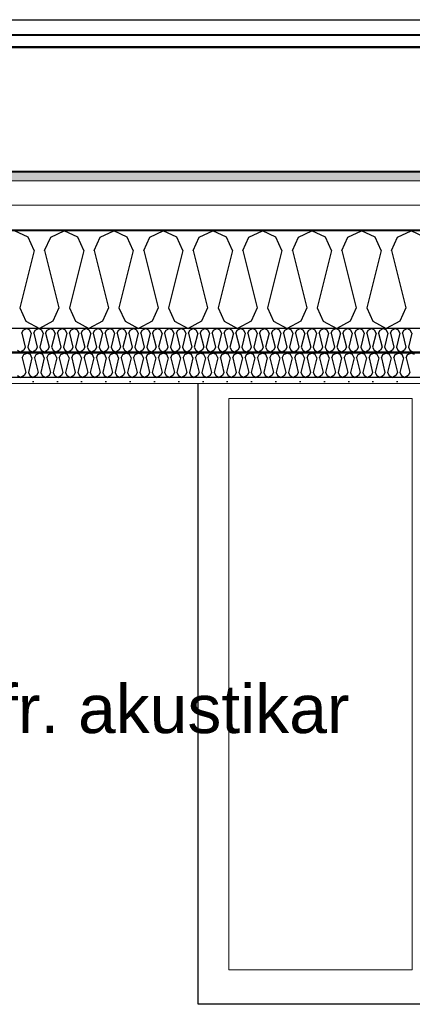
# Model space of a CAD drawing. Header units: millimetres. Extents: x -8544 to 51179, y -2070 to 13050.
# Tile 132 of 168: x 34298 to 35106, y 7420 to 9450. Entities that reach past the tile are written whole.
import ezdxf

# ---------------------------------------------------------------- set-up
doc = ezdxf.new("R2010")
doc.units = ezdxf.units.MM
doc.header["$LTSCALE"] = 0.5
doc.header["$MEASUREMENT"] = 0
doc.linetypes.add('PLINE', pattern=[0])
for name, color, linetype in [('0(Nye konstruksjoner)', 7, 'Continuous'), ('256- Faste himlinger og overflatebehandling (Skravur)(Nye konstruksjoner)', 7, 'Continuous'), ('256- Faste himlinger og overflatebehandling(Nye konstruksjoner)', 7, 'Continuous'), ('261- Primærkonstruksjon (tak)', 7, 'Continuous'), ('261- Primærkonstruksjon (tak) (Skravur)', 7, 'Continuous'), ('262- Taktekking (Skravur)(Nye konstruksjoner)', 7, 'Continuous'), ('265- Gesimser_ takrenner og nedløp(Nye konstruksjoner)', 7, 'Continuous'), ('832- Tekst bygning(Nye konstruksjoner)', 7, 'Continuous')]:
    doc.layers.add(name, color=color, linetype=linetype)
for name, color, linetype, lineweight in [('234- Vinduer_ dører_ porter(Nye konstruksjoner)', 7, 'Continuous', 0), ('236- Innvendig kledning og overflate(Nye konstruksjoner)', 7, 'Continuous', 0), ('262- Taktekking(Nye konstruksjoner)', 7, 'Continuous', 0)]:
    doc.layers.add(name, color=color, linetype=linetype, lineweight=lineweight)
doc.styles.add('GENERATED_STYLE_2', font='arial.ttf')
doc.dimstyles.new('GENERATED_STYLE__2', dxfattribs={"dimtxt": 0.18, "dimasz": 182.4, "dimexe": 0.18, "dimexo": 0.0625, "dimgap": 0, "dimtad": 0, "dimtih": 1, "dimtoh": 1, "dimdec": 4, "dimzin": 0, "dimdsep": 46, "dimcen": 0.09, "dimadec": 0, "dimazin": 0, "dimtfac": 1, "dimtdec": 4, "dimtmove": 0, "dimatfit": 3, "dimldrblk": 'ARROWHEAD_5', "dimfxl": 1, "dimtolj": 1, "dimtzin": 0, "dimarcsym": 0})

# ---------------------------------------------------------------- blocks, each defined once
blk = doc.blocks.new('*X6')
at = {"layer": '261- Primærkonstruksjon (tak) (Skravur)', "linetype": 'PLINE'}
for p, q in [((34315, 9001.4), (34287.1, 9014.6)), ((34361.3, 9001.4), (34389.2, 9014.6)), ((34417, 9001.4), (34389.2, 9014.6)), ((34463.3, 9001.4), (34491.2, 9014.6)), ((34519.1, 9001.4), (34491.2, 9014.6)), ((34565.4, 9001.4), (34593.2, 9014.6)), ((34621.1, 9001.4), (34593.2, 9014.6)), ((34667.4, 9001.4), (34695.3, 9014.6)), ((34723.2, 9001.4), (34695.3, 9014.6)), ((34769.5, 9001.4), (34797.3, 9014.6)), ((34825.2, 9001.4), (34797.3, 9014.6)), ((34871.5, 9001.4), (34899.4, 9014.6)), ((34927.2, 9001.4), (34899.4, 9014.6)), ((34973.6, 9001.4), (35001.4, 9014.6)), ((35029.3, 9001.4), (35001.4, 9014.6)), ((35075.6, 9001.4), (35103.5, 9014.6)), ((35131.3, 9001.4), (35103.5, 9014.6)), ((34327.4, 8974.1), (34315, 9001.4)), ((34348.9, 8974.1), (34361.3, 9001.4)), ((34429.5, 8974.1), (34417, 9001.4)), ((34450.9, 8974.1), (34463.3, 9001.4)), ((34531.5, 8974.1), (34519.1, 9001.4)), ((34552.9, 8974.1), (34565.4, 9001.4)), ((34633.6, 8974.1), (34621.1, 9001.4)), ((34655, 8974.1), (34667.4, 9001.4)), ((34735.6, 8974.1), (34723.2, 9001.4)), ((34757, 8974.1), (34769.5, 9001.4)), ((34837.6, 8974.1), (34825.2, 9001.4)), ((34859.1, 8974.1), (34871.5, 9001.4)), ((34939.7, 8974.1), (34927.2, 9001.4)), ((34961.1, 8974.1), (34973.6, 9001.4)), ((35041.7, 8974.1), (35029.3, 9001.4)), ((35063.2, 8974.1), (35075.6, 9001.4)), ((34327.4, 8974.1), (34297.8, 8855.8)), ((34348.9, 8974.1), (34378.4, 8855.8)), ((34429.5, 8974.1), (34399.9, 8855.8)), ((34450.9, 8974.1), (34480.5, 8855.8)), ((34531.5, 8974.1), (34501.9, 8855.8)), ((34552.9, 8974.1), (34582.5, 8855.8)), ((34633.6, 8974.1), (34604, 8855.8)), ((34655, 8974.1), (34684.6, 8855.8)), ((34735.6, 8974.1), (34706, 8855.8)), ((34757, 8974.1), (34786.6, 8855.8)), ((34837.6, 8974.1), (34808.1, 8855.8)), ((34859.1, 8974.1), (34888.7, 8855.8)), ((34939.7, 8974.1), (34910.1, 8855.8)), ((34961.1, 8974.1), (34990.7, 8855.8)), ((35041.7, 8974.1), (35012.1, 8855.8)), ((35063.2, 8974.1), (35092.8, 8855.8)), ((34297.8, 8855.8), (34310.3, 8828.4)), ((34378.4, 8855.8), (34366, 8828.4)), ((34399.9, 8855.8), (34412.3, 8828.4)), ((34480.5, 8855.8), (34468, 8828.4)), ((34501.9, 8855.8), (34514.4, 8828.4)), ((34582.5, 8855.8), (34570.1, 8828.4)), ((34604, 8855.8), (34616.4, 8828.4)), ((34684.6, 8855.8), (34672.1, 8828.4)), ((34706, 8855.8), (34718.4, 8828.4)), ((34786.6, 8855.8), (34774.2, 8828.4)), ((34808.1, 8855.8), (34820.5, 8828.4)), ((34888.7, 8855.8), (34876.2, 8828.4)), ((34910.1, 8855.8), (34922.5, 8828.4)), ((34990.7, 8855.8), (34978.3, 8828.4)), ((35012.1, 8855.8), (35024.6, 8828.4)), ((35092.8, 8855.8), (35080.3, 8828.4)), ((34310.3, 8828.4), (34338.1, 8812.9)), ((34366, 8828.4), (34338.1, 8812.9)), ((34412.3, 8828.4), (34440.2, 8812.9)), ((34468, 8828.4), (34440.2, 8812.9)), ((34514.4, 8828.4), (34542.2, 8812.9)), ((34570.1, 8828.4), (34542.2, 8812.9)), ((34616.4, 8828.4), (34644.3, 8812.9)), ((34672.1, 8828.4), (34644.3, 8812.9)), ((34718.4, 8828.4), (34746.3, 8812.9)), ((34774.2, 8828.4), (34746.3, 8812.9)), ((34820.5, 8828.4), (34848.4, 8812.9)), ((34876.2, 8828.4), (34848.4, 8812.9)), ((34922.5, 8828.4), (34950.4, 8812.9)), ((34978.3, 8828.4), (34950.4, 8812.9)), ((35024.6, 8828.4), (35052.4, 8812.9)), ((35080.3, 8828.4), (35052.4, 8812.9))]:
    blk.add_line(p, q, dxfattribs=at)
blk = doc.blocks.new('*X32')
at = {"layer": '256- Faste himlinger og overflatebehandling (Skravur)(Nye konstruksjoner)', "linetype": 'PLINE'}
for p, q in [((34302.5, 8752.3), (34305.7, 8759.2)), ((34302.5, 8752.3), (34309.9, 8722.7)), ((34305.7, 8759.2), (34312.6, 8762.4)), ((34319.6, 8759.2), (34312.6, 8762.4)), ((34322.7, 8752.3), (34315.3, 8722.7)), ((34322.7, 8752.3), (34319.6, 8759.2)), ((34328.1, 8752.3), (34331.2, 8759.2)), ((34328.1, 8752.3), (34335.5, 8722.7)), ((34331.2, 8759.2), (34338.1, 8762.4)), ((34345.1, 8759.2), (34338.1, 8762.4)), ((34348.2, 8752.3), (34340.8, 8722.7)), ((34348.2, 8752.3), (34345.1, 8759.2)), ((34353.6, 8752.3), (34356.7, 8759.2)), ((34353.6, 8752.3), (34361, 8722.7)), ((34356.7, 8759.2), (34363.6, 8762.4)), ((34370.6, 8759.2), (34363.6, 8762.4)), ((34373.7, 8752.3), (34366.3, 8722.7)), ((34373.7, 8752.3), (34370.6, 8759.2)), ((34379.1, 8752.3), (34382.2, 8759.2)), ((34379.1, 8752.3), (34386.5, 8722.7)), ((34382.2, 8759.2), (34389.2, 8762.4)), ((34396.1, 8759.2), (34389.2, 8762.4)), ((34399.2, 8752.3), (34391.8, 8722.7)), ((34399.2, 8752.3), (34396.1, 8759.2)), ((34404.6, 8752.3), (34407.7, 8759.2)), ((34404.6, 8752.3), (34412, 8722.7)), ((34407.7, 8759.2), (34414.7, 8762.4)), ((34421.6, 8759.2), (34414.7, 8762.4)), ((34424.7, 8752.3), (34417.3, 8722.7)), ((34424.7, 8752.3), (34421.6, 8759.2)), ((34430.1, 8752.3), (34433.2, 8759.2)), ((34430.1, 8752.3), (34437.5, 8722.7)), ((34433.2, 8759.2), (34440.2, 8762.4)), ((34447.1, 8759.2), (34440.2, 8762.4)), ((34450.3, 8752.3), (34442.9, 8722.7)), ((34450.3, 8752.3), (34447.1, 8759.2)), ((34455.6, 8752.3), (34458.7, 8759.2)), ((34455.6, 8752.3), (34463, 8722.7)), ((34458.7, 8759.2), (34465.7, 8762.4)), ((34472.7, 8759.2), (34465.7, 8762.4)), ((34475.8, 8752.3), (34468.4, 8722.7)), ((34475.8, 8752.3), (34472.7, 8759.2)), ((34481.1, 8752.3), (34484.2, 8759.2)), ((34481.1, 8752.3), (34488.5, 8722.7)), ((34484.2, 8759.2), (34491.2, 8762.4)), ((34498.2, 8759.2), (34491.2, 8762.4)), ((34501.3, 8752.3), (34493.9, 8722.7)), ((34501.3, 8752.3), (34498.2, 8759.2)), ((34506.6, 8752.3), (34509.7, 8759.2)), ((34506.6, 8752.3), (34514, 8722.7)), ((34509.7, 8759.2), (34516.7, 8762.4)), ((34523.7, 8759.2), (34516.7, 8762.4)), ((34526.8, 8752.3), (34519.4, 8722.7)), ((34526.8, 8752.3), (34523.7, 8759.2)), ((34532.1, 8752.3), (34535.3, 8759.2)), ((34532.1, 8752.3), (34539.5, 8722.7)), ((34535.3, 8759.2), (34542.2, 8762.4)), ((34549.2, 8759.2), (34542.2, 8762.4)), ((34552.3, 8752.3), (34544.9, 8722.7)), ((34552.3, 8752.3), (34549.2, 8759.2)), ((34557.7, 8752.3), (34560.8, 8759.2)), ((34557.7, 8752.3), (34565.1, 8722.7)), ((34560.8, 8759.2), (34567.7, 8762.4)), ((34574.7, 8759.2), (34567.7, 8762.4)), ((34577.8, 8752.3), (34570.4, 8722.7)), ((34577.8, 8752.3), (34574.7, 8759.2)), ((34583.2, 8752.3), (34586.3, 8759.2)), ((34583.2, 8752.3), (34590.6, 8722.7)), ((34586.3, 8759.2), (34593.2, 8762.4)), ((34600.2, 8759.2), (34593.2, 8762.4)), ((34603.3, 8752.3), (34595.9, 8722.7)), ((34603.3, 8752.3), (34600.2, 8759.2)), ((34608.7, 8752.3), (34611.8, 8759.2)), ((34608.7, 8752.3), (34616.1, 8722.7)), ((34611.8, 8759.2), (34618.8, 8762.4)), ((34625.7, 8759.2), (34618.8, 8762.4)), ((34628.8, 8752.3), (34621.4, 8722.7)), ((34628.8, 8752.3), (34625.7, 8759.2)), ((34634.2, 8752.3), (34637.3, 8759.2)), ((34634.2, 8752.3), (34641.6, 8722.7)), ((34637.3, 8759.2), (34644.3, 8762.4)), ((34651.2, 8759.2), (34644.3, 8762.4)), ((34654.3, 8752.3), (34646.9, 8722.7)), ((34654.3, 8752.3), (34651.2, 8759.2)), ((34659.7, 8752.3), (34662.8, 8759.2)), ((34659.7, 8752.3), (34667.1, 8722.7)), ((34662.8, 8759.2), (34669.8, 8762.4)), ((34676.7, 8759.2), (34669.8, 8762.4)), ((34679.9, 8752.3), (34672.5, 8722.7)), ((34679.9, 8752.3), (34676.7, 8759.2)), ((34685.2, 8752.3), (34688.3, 8759.2)), ((34685.2, 8752.3), (34692.6, 8722.7)), ((34688.3, 8759.2), (34695.3, 8762.4)), ((34702.3, 8759.2), (34695.3, 8762.4)), ((34705.4, 8752.3), (34698, 8722.7)), ((34705.4, 8752.3), (34702.3, 8759.2)), ((34710.7, 8752.3), (34713.8, 8759.2)), ((34710.7, 8752.3), (34718.1, 8722.7)), ((34713.8, 8759.2), (34720.8, 8762.4)), ((34727.8, 8759.2), (34720.8, 8762.4)), ((34730.9, 8752.3), (34723.5, 8722.7)), ((34730.9, 8752.3), (34727.8, 8759.2)), ((34736.2, 8752.3), (34739.3, 8759.2)), ((34736.2, 8752.3), (34743.6, 8722.7)), ((34739.3, 8759.2), (34746.3, 8762.4)), ((34753.3, 8759.2), (34746.3, 8762.4)), ((34756.4, 8752.3), (34749, 8722.7)), ((34756.4, 8752.3), (34753.3, 8759.2)), ((34761.8, 8752.3), (34764.9, 8759.2)), ((34761.8, 8752.3), (34769.1, 8722.7)), ((34764.9, 8759.2), (34771.8, 8762.4)), ((34778.8, 8759.2), (34771.8, 8762.4)), ((34781.9, 8752.3), (34774.5, 8722.7)), ((34781.9, 8752.3), (34778.8, 8759.2)), ((34787.3, 8752.3), (34790.4, 8759.2)), ((34787.3, 8752.3), (34794.7, 8722.7)), ((34790.4, 8759.2), (34797.3, 8762.4)), ((34804.3, 8759.2), (34797.3, 8762.4)), ((34807.4, 8752.3), (34800, 8722.7)), ((34807.4, 8752.3), (34804.3, 8759.2)), ((34812.8, 8752.3), (34815.9, 8759.2)), ((34812.8, 8752.3), (34820.2, 8722.7)), ((34815.9, 8759.2), (34822.8, 8762.4)), ((34829.8, 8759.2), (34822.8, 8762.4)), ((34832.9, 8752.3), (34825.5, 8722.7)), ((34832.9, 8752.3), (34829.8, 8759.2)), ((34838.3, 8752.3), (34841.4, 8759.2)), ((34838.3, 8752.3), (34845.7, 8722.7)), ((34841.4, 8759.2), (34848.4, 8762.4)), ((34855.3, 8759.2), (34848.4, 8762.4)), ((34858.4, 8752.3), (34851, 8722.7)), ((34858.4, 8752.3), (34855.3, 8759.2)), ((34863.8, 8752.3), (34866.9, 8759.2)), ((34863.8, 8752.3), (34871.2, 8722.7)), ((34866.9, 8759.2), (34873.9, 8762.4)), ((34880.8, 8759.2), (34873.9, 8762.4)), ((34883.9, 8752.3), (34876.6, 8722.7)), ((34883.9, 8752.3), (34880.8, 8759.2)), ((34889.3, 8752.3), (34892.4, 8759.2)), ((34889.3, 8752.3), (34896.7, 8722.7)), ((34892.4, 8759.2), (34899.4, 8762.4)), ((34906.3, 8759.2), (34899.4, 8762.4)), ((34909.5, 8752.3), (34902.1, 8722.7)), ((34909.5, 8752.3), (34906.3, 8759.2)), ((34914.8, 8752.3), (34917.9, 8759.2)), ((34914.8, 8752.3), (34922.2, 8722.7)), ((34917.9, 8759.2), (34924.9, 8762.4)), ((34931.9, 8759.2), (34924.9, 8762.4)), ((34935, 8752.3), (34927.6, 8722.7)), ((34935, 8752.3), (34931.9, 8759.2)), ((34940.3, 8752.3), (34943.4, 8759.2)), ((34940.3, 8752.3), (34947.7, 8722.7)), ((34943.4, 8759.2), (34950.4, 8762.4)), ((34957.4, 8759.2), (34950.4, 8762.4)), ((34960.5, 8752.3), (34953.1, 8722.7)), ((34960.5, 8752.3), (34957.4, 8759.2)), ((34965.8, 8752.3), (34968.9, 8759.2)), ((34965.8, 8752.3), (34973.2, 8722.7)), ((34968.9, 8759.2), (34975.9, 8762.4)), ((34982.9, 8759.2), (34975.9, 8762.4)), ((34986, 8752.3), (34978.6, 8722.7)), ((34986, 8752.3), (34982.9, 8759.2)), ((34991.4, 8752.3), (34994.5, 8759.2)), ((34991.4, 8752.3), (34998.7, 8722.7)), ((34994.5, 8759.2), (35001.4, 8762.4)), ((35008.4, 8759.2), (35001.4, 8762.4)), ((35011.5, 8752.3), (35004.1, 8722.7)), ((35011.5, 8752.3), (35008.4, 8759.2)), ((35016.9, 8752.3), (35020, 8759.2)), ((35016.9, 8752.3), (35024.3, 8722.7)), ((35020, 8759.2), (35026.9, 8762.4)), ((35033.9, 8759.2), (35026.9, 8762.4)), ((35037, 8752.3), (35029.6, 8722.7)), ((35037, 8752.3), (35033.9, 8759.2)), ((35042.4, 8752.3), (35045.5, 8759.2)), ((35042.4, 8752.3), (35049.8, 8722.7)), ((35045.5, 8759.2), (35052.4, 8762.4)), ((35059.4, 8759.2), (35052.4, 8762.4)), ((35062.5, 8752.3), (35055.1, 8722.7)), ((35062.5, 8752.3), (35059.4, 8759.2)), ((35067.9, 8752.3), (35071, 8759.2)), ((35067.9, 8752.3), (35075.3, 8722.7)), ((35071, 8759.2), (35078, 8762.4)), ((35084.9, 8759.2), (35078, 8762.4)), ((35088, 8752.3), (35080.6, 8722.7)), ((35088, 8752.3), (35084.9, 8759.2)), ((35093.4, 8752.3), (35096.5, 8759.2)), ((35093.4, 8752.3), (35100.8, 8722.7)), ((35096.5, 8759.2), (35103.5, 8762.4)), ((35110.4, 8759.2), (35103.5, 8762.4)), ((34292.9, 8715.9), (34299.9, 8712)), ((34306.8, 8715.9), (34299.9, 8712)), ((34309.9, 8722.7), (34306.8, 8715.9)), ((34315.3, 8722.7), (34318.4, 8715.9)), ((34318.4, 8715.9), (34325.4, 8712)), ((34332.3, 8715.9), (34325.4, 8712)), ((34335.5, 8722.7), (34332.3, 8715.9)), ((34340.8, 8722.7), (34343.9, 8715.9)), ((34343.9, 8715.9), (34350.9, 8712)), ((34357.9, 8715.9), (34350.9, 8712)), ((34361, 8722.7), (34357.9, 8715.9)), ((34366.3, 8722.7), (34369.4, 8715.9)), ((34369.4, 8715.9), (34376.4, 8712)), ((34383.4, 8715.9), (34376.4, 8712)), ((34386.5, 8722.7), (34383.4, 8715.9)), ((34391.8, 8722.7), (34394.9, 8715.9)), ((34394.9, 8715.9), (34401.9, 8712)), ((34408.9, 8715.9), (34401.9, 8712)), ((34412, 8722.7), (34408.9, 8715.9)), ((34417.3, 8722.7), (34420.5, 8715.9)), ((34420.5, 8715.9), (34427.4, 8712)), ((34434.4, 8715.9), (34427.4, 8712)), ((34437.5, 8722.7), (34434.4, 8715.9)), ((34442.9, 8722.7), (34446, 8715.9)), ((34446, 8715.9), (34452.9, 8712)), ((34459.9, 8715.9), (34452.9, 8712)), ((34463, 8722.7), (34459.9, 8715.9)), ((34468.4, 8722.7), (34471.5, 8715.9)), ((34471.5, 8715.9), (34478.4, 8712)), ((34485.4, 8715.9), (34478.4, 8712)), ((34488.5, 8722.7), (34485.4, 8715.9)), ((34493.9, 8722.7), (34497, 8715.9)), ((34497, 8715.9), (34504, 8712)), ((34510.9, 8715.9), (34504, 8712)), ((34514, 8722.7), (34510.9, 8715.9)), ((34519.4, 8722.7), (34522.5, 8715.9)), ((34522.5, 8715.9), (34529.5, 8712)), ((34536.4, 8715.9), (34529.5, 8712)), ((34539.5, 8722.7), (34536.4, 8715.9)), ((34544.9, 8722.7), (34548, 8715.9)), ((34548, 8715.9), (34555, 8712)), ((34561.9, 8715.9), (34555, 8712)), ((34565.1, 8722.7), (34561.9, 8715.9)), ((34570.4, 8722.7), (34573.5, 8715.9)), ((34573.5, 8715.9), (34580.5, 8712)), ((34587.5, 8715.9), (34580.5, 8712)), ((34590.6, 8722.7), (34587.5, 8715.9)), ((34595.9, 8722.7), (34599, 8715.9)), ((34599, 8715.9), (34606, 8712)), ((34613, 8715.9), (34606, 8712)), ((34616.1, 8722.7), (34613, 8715.9)), ((34621.4, 8722.7), (34624.5, 8715.9)), ((34624.5, 8715.9), (34631.5, 8712)), ((34638.5, 8715.9), (34631.5, 8712)), ((34641.6, 8722.7), (34638.5, 8715.9)), ((34646.9, 8722.7), (34650.1, 8715.9)), ((34650.1, 8715.9), (34657, 8712)), ((34664, 8715.9), (34657, 8712)), ((34667.1, 8722.7), (34664, 8715.9)), ((34672.5, 8722.7), (34675.6, 8715.9)), ((34675.6, 8715.9), (34682.5, 8712)), ((34689.5, 8715.9), (34682.5, 8712)), ((34692.6, 8722.7), (34689.5, 8715.9)), ((34698, 8722.7), (34701.1, 8715.9)), ((34701.1, 8715.9), (34708, 8712)), ((34715, 8715.9), (34708, 8712)), ((34718.1, 8722.7), (34715, 8715.9)), ((34723.5, 8722.7), (34726.6, 8715.9)), ((34726.6, 8715.9), (34733.6, 8712)), ((34740.5, 8715.9), (34733.6, 8712)), ((34743.6, 8722.7), (34740.5, 8715.9)), ((34749, 8722.7), (34752.1, 8715.9)), ((34752.1, 8715.9), (34759.1, 8712)), ((34766, 8715.9), (34759.1, 8712)), ((34769.1, 8722.7), (34766, 8715.9)), ((34774.5, 8722.7), (34777.6, 8715.9)), ((34777.6, 8715.9), (34784.6, 8712)), ((34791.5, 8715.9), (34784.6, 8712)), ((34794.7, 8722.7), (34791.5, 8715.9)), ((34800, 8722.7), (34803.1, 8715.9)), ((34803.1, 8715.9), (34810.1, 8712)), ((34817.1, 8715.9), (34810.1, 8712)), ((34820.2, 8722.7), (34817.1, 8715.9)), ((34825.5, 8722.7), (34828.6, 8715.9)), ((34828.6, 8715.9), (34835.6, 8712)), ((34842.6, 8715.9), (34835.6, 8712)), ((34845.7, 8722.7), (34842.6, 8715.9)), ((34851, 8722.7), (34854.1, 8715.9)), ((34854.1, 8715.9), (34861.1, 8712)), ((34868.1, 8715.9), (34861.1, 8712)), ((34871.2, 8722.7), (34868.1, 8715.9)), ((34876.6, 8722.7), (34879.7, 8715.9)), ((34879.7, 8715.9), (34886.6, 8712)), ((34893.6, 8715.9), (34886.6, 8712)), ((34896.7, 8722.7), (34893.6, 8715.9)), ((34902.1, 8722.7), (34905.2, 8715.9)), ((34905.2, 8715.9), (34912.1, 8712)), ((34919.1, 8715.9), (34912.1, 8712)), ((34922.2, 8722.7), (34919.1, 8715.9)), ((34927.6, 8722.7), (34930.7, 8715.9)), ((34930.7, 8715.9), (34937.6, 8712)), ((34944.6, 8715.9), (34937.6, 8712)), ((34947.7, 8722.7), (34944.6, 8715.9)), ((34953.1, 8722.7), (34956.2, 8715.9)), ((34956.2, 8715.9), (34963.2, 8712)), ((34970.1, 8715.9), (34963.2, 8712)), ((34973.2, 8722.7), (34970.1, 8715.9)), ((34978.6, 8722.7), (34981.7, 8715.9)), ((34981.7, 8715.9), (34988.7, 8712)), ((34995.6, 8715.9), (34988.7, 8712)), ((34998.7, 8722.7), (34995.6, 8715.9)), ((35004.1, 8722.7), (35007.2, 8715.9)), ((35007.2, 8715.9), (35014.2, 8712)), ((35021.1, 8715.9), (35014.2, 8712)), ((35024.3, 8722.7), (35021.1, 8715.9)), ((35029.6, 8722.7), (35032.7, 8715.9)), ((35032.7, 8715.9), (35039.7, 8712)), ((35046.7, 8715.9), (35039.7, 8712)), ((35049.8, 8722.7), (35046.7, 8715.9)), ((35055.1, 8722.7), (35058.2, 8715.9)), ((35058.2, 8715.9), (35065.2, 8712)), ((35072.2, 8715.9), (35065.2, 8712)), ((35075.3, 8722.7), (35072.2, 8715.9)), ((35080.6, 8722.7), (35083.7, 8715.9)), ((35083.7, 8715.9), (35090.7, 8712)), ((35097.7, 8715.9), (35090.7, 8712)), ((35100.8, 8722.7), (35097.7, 8715.9))]:
    blk.add_line(p, q, dxfattribs=at)
blk = doc.blocks.new('*X33')
at = {"layer": '256- Faste himlinger og overflatebehandling (Skravur)(Nye konstruksjoner)', "linetype": 'PLINE'}
for p, q in [((34301.9, 8803.2), (34304.9, 8809.7)), ((34304.9, 8809.7), (34311.6, 8812.9)), ((34318.3, 8809.7), (34311.6, 8812.9)), ((34321.3, 8803.2), (34318.3, 8809.7)), ((34326.4, 8803.2), (34329.4, 8809.7)), ((34329.4, 8809.7), (34336.1, 8812.9)), ((34342.8, 8809.7), (34336.1, 8812.9)), ((34345.8, 8803.2), (34342.8, 8809.7)), ((34350.9, 8803.2), (34353.9, 8809.7)), ((34353.9, 8809.7), (34360.6, 8812.9)), ((34367.3, 8809.7), (34360.6, 8812.9)), ((34370.3, 8803.2), (34367.3, 8809.7)), ((34375.4, 8803.2), (34378.4, 8809.7)), ((34378.4, 8809.7), (34385.1, 8812.9)), ((34391.8, 8809.7), (34385.1, 8812.9)), ((34394.7, 8803.2), (34391.8, 8809.7)), ((34399.9, 8803.2), (34402.9, 8809.7)), ((34402.9, 8809.7), (34409.6, 8812.9)), ((34416.3, 8809.7), (34409.6, 8812.9)), ((34419.2, 8803.2), (34416.3, 8809.7)), ((34424.4, 8803.2), (34427.4, 8809.7)), ((34427.4, 8809.7), (34434.1, 8812.9)), ((34440.7, 8809.7), (34434.1, 8812.9)), ((34443.7, 8803.2), (34440.7, 8809.7)), ((34448.9, 8803.2), (34451.9, 8809.7)), ((34451.9, 8809.7), (34458.5, 8812.9)), ((34465.2, 8809.7), (34458.5, 8812.9)), ((34468.2, 8803.2), (34465.2, 8809.7)), ((34473.4, 8803.2), (34476.4, 8809.7)), ((34476.4, 8809.7), (34483, 8812.9)), ((34489.7, 8809.7), (34483, 8812.9)), ((34492.7, 8803.2), (34489.7, 8809.7)), ((34497.9, 8803.2), (34500.8, 8809.7)), ((34500.8, 8809.7), (34507.5, 8812.9)), ((34514.2, 8809.7), (34507.5, 8812.9)), ((34517.2, 8803.2), (34514.2, 8809.7)), ((34522.3, 8803.2), (34525.3, 8809.7)), ((34525.3, 8809.7), (34532, 8812.9)), ((34538.7, 8809.7), (34532, 8812.9)), ((34541.7, 8803.2), (34538.7, 8809.7)), ((34546.8, 8803.2), (34549.8, 8809.7)), ((34549.8, 8809.7), (34556.5, 8812.9)), ((34563.2, 8809.7), (34556.5, 8812.9)), ((34566.2, 8803.2), (34563.2, 8809.7)), ((34571.3, 8803.2), (34574.3, 8809.7)), ((34574.3, 8809.7), (34581, 8812.9)), ((34587.7, 8809.7), (34581, 8812.9)), ((34590.7, 8803.2), (34587.7, 8809.7)), ((34595.8, 8803.2), (34598.8, 8809.7)), ((34598.8, 8809.7), (34605.5, 8812.9)), ((34612.2, 8809.7), (34605.5, 8812.9)), ((34615.2, 8803.2), (34612.2, 8809.7)), ((34620.3, 8803.2), (34623.3, 8809.7)), ((34623.3, 8809.7), (34630, 8812.9)), ((34636.7, 8809.7), (34630, 8812.9)), ((34639.7, 8803.2), (34636.7, 8809.7)), ((34644.8, 8803.2), (34647.8, 8809.7)), ((34647.8, 8809.7), (34654.5, 8812.9)), ((34661.2, 8809.7), (34654.5, 8812.9)), ((34664.1, 8803.2), (34661.2, 8809.7)), ((34669.3, 8803.2), (34672.3, 8809.7)), ((34672.3, 8809.7), (34679, 8812.9)), ((34685.7, 8809.7), (34679, 8812.9)), ((34688.6, 8803.2), (34685.7, 8809.7)), ((34693.8, 8803.2), (34696.8, 8809.7)), ((34696.8, 8809.7), (34703.5, 8812.9)), ((34710.1, 8809.7), (34703.5, 8812.9)), ((34713.1, 8803.2), (34710.1, 8809.7)), ((34718.3, 8803.2), (34721.3, 8809.7)), ((34721.3, 8809.7), (34727.9, 8812.9)), ((34734.6, 8809.7), (34727.9, 8812.9)), ((34737.6, 8803.2), (34734.6, 8809.7)), ((34742.8, 8803.2), (34745.7, 8809.7)), ((34745.7, 8809.7), (34752.4, 8812.9)), ((34759.1, 8809.7), (34752.4, 8812.9)), ((34762.1, 8803.2), (34759.1, 8809.7)), ((34767.3, 8803.2), (34770.2, 8809.7)), ((34770.2, 8809.7), (34776.9, 8812.9)), ((34783.6, 8809.7), (34776.9, 8812.9)), ((34786.6, 8803.2), (34783.6, 8809.7)), ((34791.7, 8803.2), (34794.7, 8809.7)), ((34794.7, 8809.7), (34801.4, 8812.9)), ((34808.1, 8809.7), (34801.4, 8812.9)), ((34811.1, 8803.2), (34808.1, 8809.7)), ((34816.2, 8803.2), (34819.2, 8809.7)), ((34819.2, 8809.7), (34825.9, 8812.9)), ((34832.6, 8809.7), (34825.9, 8812.9)), ((34835.6, 8803.2), (34832.6, 8809.7)), ((34840.7, 8803.2), (34843.7, 8809.7)), ((34843.7, 8809.7), (34850.4, 8812.9)), ((34857.1, 8809.7), (34850.4, 8812.9)), ((34860.1, 8803.2), (34857.1, 8809.7)), ((34865.2, 8803.2), (34868.2, 8809.7)), ((34868.2, 8809.7), (34874.9, 8812.9)), ((34881.6, 8809.7), (34874.9, 8812.9)), ((34884.6, 8803.2), (34881.6, 8809.7)), ((34889.7, 8803.2), (34892.7, 8809.7)), ((34892.7, 8809.7), (34899.4, 8812.9)), ((34906.1, 8809.7), (34899.4, 8812.9)), ((34909.1, 8803.2), (34906.1, 8809.7)), ((34914.2, 8803.2), (34917.2, 8809.7)), ((34917.2, 8809.7), (34923.9, 8812.9)), ((34930.6, 8809.7), (34923.9, 8812.9)), ((34933.5, 8803.2), (34930.6, 8809.7)), ((34938.7, 8803.2), (34941.7, 8809.7)), ((34941.7, 8809.7), (34948.4, 8812.9)), ((34955.1, 8809.7), (34948.4, 8812.9)), ((34958, 8803.2), (34955.1, 8809.7)), ((34963.2, 8803.2), (34966.2, 8809.7)), ((34966.2, 8809.7), (34972.9, 8812.9)), ((34979.5, 8809.7), (34972.9, 8812.9)), ((34982.5, 8803.2), (34979.5, 8809.7)), ((34987.7, 8803.2), (34990.7, 8809.7)), ((34990.7, 8809.7), (34997.3, 8812.9)), ((35004, 8809.7), (34997.3, 8812.9)), ((35007, 8803.2), (35004, 8809.7)), ((35012.2, 8803.2), (35015.1, 8809.7)), ((35015.1, 8809.7), (35021.8, 8812.9)), ((35028.5, 8809.7), (35021.8, 8812.9)), ((35031.5, 8803.2), (35028.5, 8809.7)), ((35036.7, 8803.2), (35039.6, 8809.7)), ((35039.6, 8809.7), (35046.3, 8812.9)), ((35053, 8809.7), (35046.3, 8812.9)), ((35056, 8803.2), (35053, 8809.7)), ((35061.1, 8803.2), (35064.1, 8809.7)), ((35064.1, 8809.7), (35070.8, 8812.9)), ((35077.5, 8809.7), (35070.8, 8812.9)), ((35080.5, 8803.2), (35077.5, 8809.7)), ((35085.6, 8803.2), (35088.6, 8809.7)), ((35088.6, 8809.7), (35095.3, 8812.9)), ((35102, 8809.7), (35095.3, 8812.9)), ((35105, 8803.2), (35102, 8809.7)), ((34301.9, 8803.2), (34309, 8774.8)), ((34321.3, 8803.2), (34314.2, 8774.8)), ((34326.4, 8803.2), (34333.5, 8774.8)), ((34345.8, 8803.2), (34338.7, 8774.8)), ((34350.9, 8803.2), (34358, 8774.8)), ((34370.3, 8803.2), (34363.2, 8774.8)), ((34375.4, 8803.2), (34382.5, 8774.8)), ((34394.7, 8803.2), (34387.6, 8774.8)), ((34399.9, 8803.2), (34407, 8774.8)), ((34419.2, 8803.2), (34412.1, 8774.8)), ((34424.4, 8803.2), (34431.5, 8774.8)), ((34443.7, 8803.2), (34436.6, 8774.8)), ((34448.9, 8803.2), (34456, 8774.8)), ((34468.2, 8803.2), (34461.1, 8774.8)), ((34473.4, 8803.2), (34480.5, 8774.8)), ((34492.7, 8803.2), (34485.6, 8774.8)), ((34497.9, 8803.2), (34505, 8774.8)), ((34517.2, 8803.2), (34510.1, 8774.8)), ((34522.3, 8803.2), (34529.4, 8774.8)), ((34541.7, 8803.2), (34534.6, 8774.8)), ((34546.8, 8803.2), (34553.9, 8774.8)), ((34566.2, 8803.2), (34559.1, 8774.8)), ((34571.3, 8803.2), (34578.4, 8774.8)), ((34590.7, 8803.2), (34583.6, 8774.8)), ((34595.8, 8803.2), (34602.9, 8774.8)), ((34615.2, 8803.2), (34608.1, 8774.8)), ((34620.3, 8803.2), (34627.4, 8774.8)), ((34639.7, 8803.2), (34632.6, 8774.8)), ((34644.8, 8803.2), (34651.9, 8774.8)), ((34664.1, 8803.2), (34657, 8774.8)), ((34669.3, 8803.2), (34676.4, 8774.8)), ((34688.6, 8803.2), (34681.5, 8774.8)), ((34693.8, 8803.2), (34700.9, 8774.8)), ((34713.1, 8803.2), (34706, 8774.8)), ((34718.3, 8803.2), (34725.4, 8774.8)), ((34737.6, 8803.2), (34730.5, 8774.8)), ((34742.8, 8803.2), (34749.9, 8774.8)), ((34762.1, 8803.2), (34755, 8774.8)), ((34767.3, 8803.2), (34774.4, 8774.8)), ((34786.6, 8803.2), (34779.5, 8774.8)), ((34791.7, 8803.2), (34798.8, 8774.8)), ((34811.1, 8803.2), (34804, 8774.8)), ((34816.2, 8803.2), (34823.3, 8774.8)), ((34835.6, 8803.2), (34828.5, 8774.8)), ((34840.7, 8803.2), (34847.8, 8774.8)), ((34860.1, 8803.2), (34853, 8774.8)), ((34865.2, 8803.2), (34872.3, 8774.8)), ((34884.6, 8803.2), (34877.5, 8774.8)), ((34889.7, 8803.2), (34896.8, 8774.8)), ((34909.1, 8803.2), (34902, 8774.8)), ((34914.2, 8803.2), (34921.3, 8774.8)), ((34933.5, 8803.2), (34926.4, 8774.8)), ((34938.7, 8803.2), (34945.8, 8774.8)), ((34958, 8803.2), (34950.9, 8774.8)), ((34963.2, 8803.2), (34970.3, 8774.8)), ((34982.5, 8803.2), (34975.4, 8774.8)), ((34987.7, 8803.2), (34994.8, 8774.8)), ((35007, 8803.2), (34999.9, 8774.8)), ((35012.2, 8803.2), (35019.3, 8774.8)), ((35031.5, 8803.2), (35024.4, 8774.8)), ((35036.7, 8803.2), (35043.8, 8774.8)), ((35056, 8803.2), (35048.9, 8774.8)), ((35061.1, 8803.2), (35068.2, 8774.8)), ((35080.5, 8803.2), (35073.4, 8774.8)), ((35085.6, 8803.2), (35092.7, 8774.8)), ((35105, 8803.2), (35097.9, 8774.8)), ((34292.7, 8768.2), (34299.4, 8764.5)), ((34306, 8768.2), (34299.4, 8764.5)), ((34309, 8774.8), (34306, 8768.2)), ((34314.2, 8774.8), (34317.2, 8768.2)), ((34317.2, 8768.2), (34323.8, 8764.5)), ((34330.5, 8768.2), (34323.8, 8764.5)), ((34333.5, 8774.8), (34330.5, 8768.2)), ((34338.7, 8774.8), (34341.7, 8768.2)), ((34341.7, 8768.2), (34348.3, 8764.5)), ((34355, 8768.2), (34348.3, 8764.5)), ((34358, 8774.8), (34355, 8768.2)), ((34363.2, 8774.8), (34366.1, 8768.2)), ((34366.1, 8768.2), (34372.8, 8764.5)), ((34379.5, 8768.2), (34372.8, 8764.5)), ((34382.5, 8774.8), (34379.5, 8768.2)), ((34387.6, 8774.8), (34390.6, 8768.2)), ((34390.6, 8768.2), (34397.3, 8764.5)), ((34404, 8768.2), (34397.3, 8764.5)), ((34407, 8774.8), (34404, 8768.2)), ((34412.1, 8774.8), (34415.1, 8768.2)), ((34415.1, 8768.2), (34421.8, 8764.5)), ((34428.5, 8768.2), (34421.8, 8764.5)), ((34431.5, 8774.8), (34428.5, 8768.2)), ((34436.6, 8774.8), (34439.6, 8768.2)), ((34439.6, 8768.2), (34446.3, 8764.5)), ((34453, 8768.2), (34446.3, 8764.5)), ((34456, 8774.8), (34453, 8768.2)), ((34461.1, 8774.8), (34464.1, 8768.2)), ((34464.1, 8768.2), (34470.8, 8764.5)), ((34477.5, 8768.2), (34470.8, 8764.5)), ((34480.5, 8774.8), (34477.5, 8768.2)), ((34485.6, 8774.8), (34488.6, 8768.2)), ((34488.6, 8768.2), (34495.3, 8764.5)), ((34502, 8768.2), (34495.3, 8764.5)), ((34505, 8774.8), (34502, 8768.2)), ((34510.1, 8774.8), (34513.1, 8768.2)), ((34513.1, 8768.2), (34519.8, 8764.5)), ((34526.5, 8768.2), (34519.8, 8764.5)), ((34529.4, 8774.8), (34526.5, 8768.2)), ((34534.6, 8774.8), (34537.6, 8768.2)), ((34537.6, 8768.2), (34544.3, 8764.5)), ((34551, 8768.2), (34544.3, 8764.5)), ((34553.9, 8774.8), (34551, 8768.2)), ((34559.1, 8774.8), (34562.1, 8768.2)), ((34562.1, 8768.2), (34568.8, 8764.5)), ((34575.4, 8768.2), (34568.8, 8764.5)), ((34578.4, 8774.8), (34575.4, 8768.2)), ((34583.6, 8774.8), (34586.6, 8768.2)), ((34586.6, 8768.2), (34593.2, 8764.5)), ((34599.9, 8768.2), (34593.2, 8764.5)), ((34602.9, 8774.8), (34599.9, 8768.2)), ((34608.1, 8774.8), (34611, 8768.2)), ((34611, 8768.2), (34617.7, 8764.5)), ((34624.4, 8768.2), (34617.7, 8764.5)), ((34627.4, 8774.8), (34624.4, 8768.2)), ((34632.6, 8774.8), (34635.5, 8768.2)), ((34635.5, 8768.2), (34642.2, 8764.5)), ((34648.9, 8768.2), (34642.2, 8764.5)), ((34651.9, 8774.8), (34648.9, 8768.2)), ((34657, 8774.8), (34660, 8768.2)), ((34660, 8768.2), (34666.7, 8764.5)), ((34673.4, 8768.2), (34666.7, 8764.5)), ((34676.4, 8774.8), (34673.4, 8768.2)), ((34681.5, 8774.8), (34684.5, 8768.2)), ((34684.5, 8768.2), (34691.2, 8764.5)), ((34697.9, 8768.2), (34691.2, 8764.5)), ((34700.9, 8774.8), (34697.9, 8768.2)), ((34706, 8774.8), (34709, 8768.2)), ((34709, 8768.2), (34715.7, 8764.5)), ((34722.4, 8768.2), (34715.7, 8764.5)), ((34725.4, 8774.8), (34722.4, 8768.2)), ((34730.5, 8774.8), (34733.5, 8768.2)), ((34733.5, 8768.2), (34740.2, 8764.5)), ((34746.9, 8768.2), (34740.2, 8764.5)), ((34749.9, 8774.8), (34746.9, 8768.2)), ((34755, 8774.8), (34758, 8768.2)), ((34758, 8768.2), (34764.7, 8764.5)), ((34771.4, 8768.2), (34764.7, 8764.5)), ((34774.4, 8774.8), (34771.4, 8768.2)), ((34779.5, 8774.8), (34782.5, 8768.2)), ((34782.5, 8768.2), (34789.2, 8764.5)), ((34795.9, 8768.2), (34789.2, 8764.5)), ((34798.8, 8774.8), (34795.9, 8768.2)), ((34804, 8774.8), (34807, 8768.2)), ((34807, 8768.2), (34813.7, 8764.5)), ((34820.4, 8768.2), (34813.7, 8764.5)), ((34823.3, 8774.8), (34820.4, 8768.2)), ((34828.5, 8774.8), (34831.5, 8768.2)), ((34831.5, 8768.2), (34838.2, 8764.5)), ((34844.8, 8768.2), (34838.2, 8764.5)), ((34847.8, 8774.8), (34844.8, 8768.2)), ((34853, 8774.8), (34856, 8768.2)), ((34856, 8768.2), (34862.6, 8764.5)), ((34869.3, 8768.2), (34862.6, 8764.5)), ((34872.3, 8774.8), (34869.3, 8768.2)), ((34877.5, 8774.8), (34880.4, 8768.2)), ((34880.4, 8768.2), (34887.1, 8764.5)), ((34893.8, 8768.2), (34887.1, 8764.5)), ((34896.8, 8774.8), (34893.8, 8768.2)), ((34902, 8774.8), (34904.9, 8768.2)), ((34904.9, 8768.2), (34911.6, 8764.5)), ((34918.3, 8768.2), (34911.6, 8764.5)), ((34921.3, 8774.8), (34918.3, 8768.2)), ((34926.4, 8774.8), (34929.4, 8768.2)), ((34929.4, 8768.2), (34936.1, 8764.5)), ((34942.8, 8768.2), (34936.1, 8764.5)), ((34945.8, 8774.8), (34942.8, 8768.2)), ((34950.9, 8774.8), (34953.9, 8768.2)), ((34953.9, 8768.2), (34960.6, 8764.5)), ((34967.3, 8768.2), (34960.6, 8764.5)), ((34970.3, 8774.8), (34967.3, 8768.2)), ((34975.4, 8774.8), (34978.4, 8768.2)), ((34978.4, 8768.2), (34985.1, 8764.5)), ((34991.8, 8768.2), (34985.1, 8764.5)), ((34994.8, 8774.8), (34991.8, 8768.2)), ((34999.9, 8774.8), (35002.9, 8768.2)), ((35002.9, 8768.2), (35009.6, 8764.5)), ((35016.3, 8768.2), (35009.6, 8764.5)), ((35019.3, 8774.8), (35016.3, 8768.2)), ((35024.4, 8774.8), (35027.4, 8768.2)), ((35027.4, 8768.2), (35034.1, 8764.5)), ((35040.8, 8768.2), (35034.1, 8764.5)), ((35043.8, 8774.8), (35040.8, 8768.2)), ((35048.9, 8774.8), (35051.9, 8768.2)), ((35051.9, 8768.2), (35058.6, 8764.5)), ((35065.3, 8768.2), (35058.6, 8764.5)), ((35068.2, 8774.8), (35065.3, 8768.2)), ((35073.4, 8774.8), (35076.4, 8768.2)), ((35076.4, 8768.2), (35083.1, 8764.5)), ((35089.8, 8768.2), (35083.1, 8764.5)), ((35092.7, 8774.8), (35089.8, 8768.2)), ((35097.9, 8774.8), (35100.9, 8768.2)), ((35100.9, 8768.2), (35107.6, 8764.5))]:
    blk.add_line(p, q, dxfattribs=at)
blk = doc.blocks.new('ARROWHEAD_5')
at = {"linetype": 'Continuous'}
blk.add_hatch(color=256, dxfattribs=at).paths.add_polyline_path([(-1, 0.2679), (0, 0), (-1, -0.2679)])
blk.add_line((0, 0), (-1, 0), dxfattribs=at)

msp = doc.modelspace()

# ---------------------------------------------------------------- hatches: boundary and pattern name
at = {"layer": '256- Faste himlinger og overflatebehandling (Skravur)(Nye konstruksjoner)', "linetype": 'Continuous'}
msp.add_hatch(color=256, dxfattribs=at).paths.add_polyline_path([(35321.9, 8764.5), (31911.9, 8764.5), (31911.9, 8762.4), (35321.9, 8762.4)])
h = msp.add_hatch(dxfattribs=at)
h.set_pattern_fill('Gips', color=256, style=0, pattern_type=2)
h.set_pattern_definition([(0, (0, 0), (0, 86.60254), [0, -50]), (0, (25, 43.3), (0, 86.60254), [0, -50])])
h.paths.add_polyline_path([(32036.9, 8699.4), (35196.9, 8699.4), (35196.9, 8712), (32036.9, 8712)])
at = {"layer": '262- Taktekking (Skravur)(Nye konstruksjoner)', "linetype": 'Continuous'}
msp.add_hatch(color=256, dxfattribs=at).paths.add_polyline_path([(28071.9, 9137.7), (28071.9, 9135.6), (40611.9, 9135.6), (40611.9, 9137.7)])
h = msp.add_hatch(dxfattribs=at)
h.set_pattern_fill('Prikker_tett', color=256, style=0, pattern_type=2)
h.set_pattern_definition([(0, (0, 0), (0, 43.30127), [0, -25]), (0, (12.5, 21.65), (0, 43.30127), [0, -25])])
h.paths.add_polyline_path([(28071.9, 9014.6), (40611.9, 9014.6), (40611.9, 9016.6), (28071.9, 9016.6)])
at = {"layer": '262- Taktekking(Nye konstruksjoner)', "linetype": 'Continuous'}
msp.add_hatch(color=256, dxfattribs=at).paths.add_polyline_path([(28071.9, 9135.6), (28071.9, 9117.5), (40611.9, 9117.5), (40611.9, 9135.6)])

# ---------------------------------------------------------------- linework, layer by layer
at = {"layer": '0(Nye konstruksjoner)', "linetype": 'PLINE'}
for p, q in [((34665, 7420), (34665, 8699.4)), ((35185, 7420), (34665, 7420))]:
    msp.add_line(p, q, dxfattribs=at)
at = {"layer": '234- Vinduer_ dører_ porter(Nye konstruksjoner)', "linetype": 'PLINE'}
for p, q in [((34727.9, 7491), (34727.9, 8669)), ((34727.9, 8669), (35105.9, 8669)), ((35105.9, 8669), (35105.9, 7491)), ((35105.9, 7491), (34727.9, 7491))]:
    msp.add_line(p, q, dxfattribs=at)
at = {"layer": '236- Innvendig kledning og overflate(Nye konstruksjoner)', "linetype": 'PLINE'}
msp.add_line((35321.9, 8699.4), (31911.9, 8699.4), dxfattribs=at)
at = {"layer": '256- Faste himlinger og overflatebehandling(Nye konstruksjoner)', "linetype": 'PLINE'}
for p, q in [((35321.9, 8764.5), (31911.9, 8764.5)), ((35321.9, 8762.4), (31911.9, 8762.4)), ((35321.9, 8712), (31911.9, 8712))]:
    msp.add_line(p, q, dxfattribs=at)
at = {"layer": '261- Primærkonstruksjon (tak)', "linetype": 'PLINE'}
for p, q in [((39111.9, 9014.6), (28121.9, 9014.6)), ((35321.9, 8812.9), (31911.9, 8812.9))]:
    msp.add_line(p, q, dxfattribs=at)
at = {"layer": '262- Taktekking(Nye konstruksjoner)', "linetype": 'PLINE'}
for p, q in [((40611.9, 9392.4), (28071.9, 9392.4)), ((40611.9, 9137.7), (28071.9, 9137.7)), ((40611.9, 9135.6), (28071.9, 9135.6)), ((40611.9, 9117.5), (28071.9, 9117.5)), ((40611.9, 9067.1), (28071.9, 9067.1)), ((40611.9, 9016.6), (28071.9, 9016.6))]:
    msp.add_line(p, q, dxfattribs=at)
at = {"layer": '265- Gesimser_ takrenner og nedløp(Nye konstruksjoner)', "linetype": 'PLINE'}
for p, q in [((27964.5, 9449.6), (40719.3, 9449.6)), ((28021.9, 9419.4), (40661.9, 9419.4)), ((28024.5, 9417.7), (40659.3, 9417.7)), ((40624.8, 9393.7), (28059.1, 9393.7)), ((28061.2, 9392.4), (40622.7, 9392.4))]:
    msp.add_line(p, q, dxfattribs=at)

# ---------------------------------------------------------------- block references
at = {"layer": '256- Faste himlinger og overflatebehandling(Nye konstruksjoner)'}
for name in ['*X33', '*X32']:
    msp.add_blockref(name, (0, 0), dxfattribs=at)
at = {"layer": '261- Primærkonstruksjon (tak)'}
msp.add_blockref('*X6', (0, 0), dxfattribs=at)

# ---------------------------------------------------------------- texts
at = {"layer": '832- Tekst bygning(Nye konstruksjoner)', "linetype": 'Continuous', "insert": (32337.1, 7948.9), "char_height": 100, "attachment_point": 7, "style": 'GENERATED_STYLE_2'}
msp.add_mtext('\\A1;{\\pql;\\fArial|b0|i0|c0|p0;\\W1.000000;Innpakking av limtre pga. lyd, kfr. akustikar}', dxfattribs=at)

# ---------------------------------------------------------------- leaders
at = {"layer": '832- Tekst bygning(Nye konstruksjoner)', "linetype": 'PLINE', "annotation_type": 0, "has_hookline": 1, "text_width": 2626.5}
for points, hookline_direction in [([(38850.1, 8280.5), (35799.1, 8326)], 1), ([(32065.1, 8202), (32248, 7948.9), (32154.7, 7903.5), (32337.1, 7903.5)], 0)]:
    msp.add_leader(points, dimstyle='GENERATED_STYLE__2', dxfattribs=dict(at, hookline_direction=hookline_direction))

doc.saveas('drawing.dxf')
